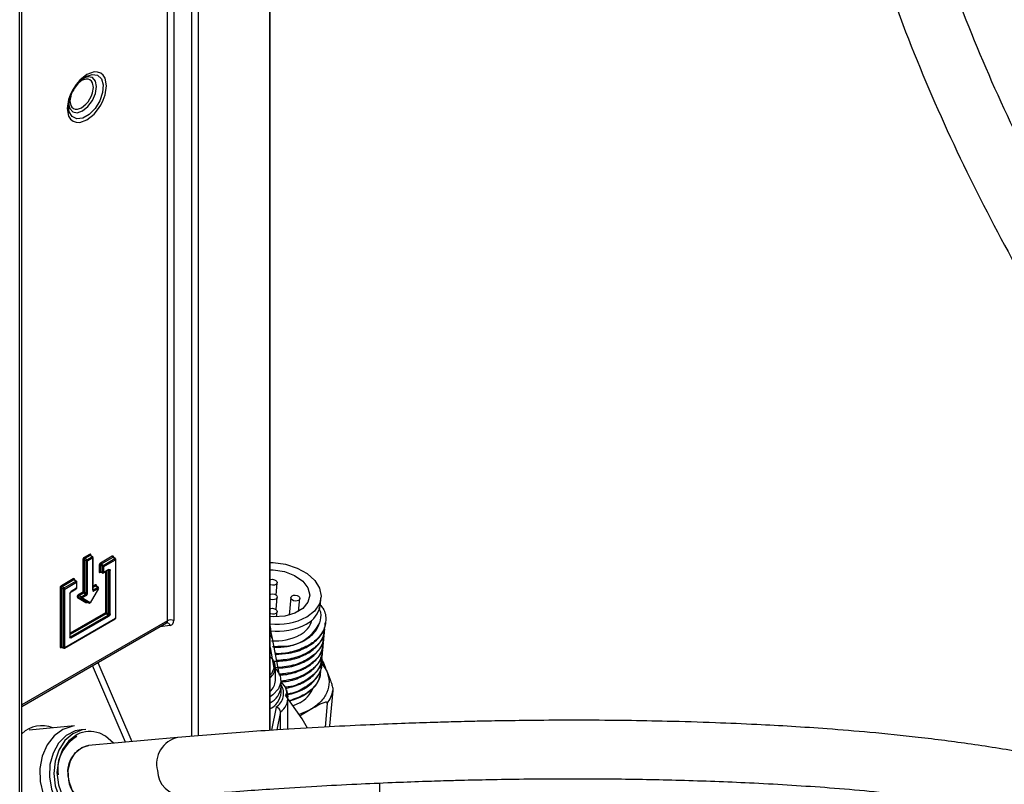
# Model space of a CAD drawing. Header units: inches. Extents: x 0.6 to 33.8, y 0 to 21.7.
# Tile 110 of 169: x 26.9 to 28, y 13.1 to 13.9. Entities that reach past the tile are written whole.
import ezdxf

# ---------------------------------------------------------------- set-up
doc = ezdxf.new("R2010")
doc.units = ezdxf.units.IN
doc.header["$MEASUREMENT"] = 0

msp = doc.modelspace()

# ---------------------------------------------------------------- linework, layer by layer
at = {"color": 7, "linetype": 'Continuous'}
for p, q in [((27.2072, 13.1742), (27.2072, 14.6087)), ((27.2073, 13.1742), (27.2073, 14.6088)), ((26.9395, 12.9002), (26.9395, 14.5883)), ((26.9419, 12.9026), (26.9419, 14.5907)), ((27.1233, 14.5901), (27.1233, 13.1678)), ((27.1306, 14.5913), (27.1306, 13.1684)), ((27.0976, 13.2914), (27.0976, 14.5428)), ((27.1043, 14.543), (27.1043, 13.2916)), ((27.0058, 13.8688), (27.002, 13.8657)), ((26.9919, 13.8411), (26.9919, 13.8416)), ((27.0071, 13.3567), (27.0071, 13.3221)), ((27.0107, 13.3554), (27.0084, 13.3567)), ((27.0084, 13.3567), (27.0084, 13.3221)), ((27.0142, 13.3624), (27.0085, 13.3591)), ((27.0149, 13.3612), (27.0091, 13.3579)), ((27.0114, 13.3566), (27.0091, 13.3579)), ((27.0107, 13.3208), (27.0107, 13.3554)), ((27.0114, 13.3566), (27.017, 13.3599)), ((27.012, 13.3554), (27.0176, 13.3587)), ((27.012, 13.3209), (27.012, 13.3554)), ((27.017, 13.3599), (27.0149, 13.3612)), ((27.0175, 13.3599), (27.0154, 13.3613)), ((27.0156, 13.3611), (27.0156, 13.3616)), ((27.0176, 13.3587), (27.0176, 13.3241)), ((27.0179, 13.3245), (27.0179, 13.3591)), ((27.0386, 13.3604), (27.0259, 13.3531)), ((27.0393, 13.3592), (27.0265, 13.3519)), ((27.0288, 13.3506), (27.0413, 13.3578)), ((27.0294, 13.3494), (27.042, 13.3567)), ((27.0413, 13.3578), (27.0393, 13.3592)), ((27.0418, 13.3579), (27.0397, 13.3593)), ((27.04, 13.3591), (27.04, 13.3596)), ((27.042, 13.3567), (27.042, 13.2939)), ((27.0423, 13.2943), (27.0423, 13.3571)), ((27.0245, 13.3506), (27.0245, 13.344)), ((27.0281, 13.3494), (27.0258, 13.3507)), ((27.0258, 13.3507), (27.0258, 13.344)), ((27.0281, 13.3429), (27.0258, 13.344)), ((27.0259, 13.3432), (27.0263, 13.3434)), ((27.026, 13.3436), (27.0283, 13.3424)), ((27.0288, 13.3506), (27.0265, 13.3519)), ((27.0281, 13.3429), (27.0281, 13.3494)), ((27.0292, 13.3425), (27.0348, 13.3457)), ((27.0294, 13.3429), (27.0294, 13.3494)), ((27.035, 13.3461), (27.0294, 13.3429)), ((27.0314, 13.3437), (27.0314, 13.3)), ((27.0328, 13.3445), (27.0328, 13.3)), ((27.035, 13.3453), (27.0346, 13.3455)), ((27.035, 13.2987), (27.035, 13.3453)), ((27.0364, 13.2988), (27.0364, 13.3453)), ((26.9968, 13.3363), (26.9841, 13.3289)), ((26.9975, 13.3351), (26.9848, 13.3278)), ((26.987, 13.3265), (26.9996, 13.3337)), ((26.9877, 13.3253), (27.0002, 13.3325)), ((26.9996, 13.3337), (26.9975, 13.3351)), ((27.0001, 13.3338), (26.998, 13.3352)), ((26.9982, 13.335), (26.9982, 13.3355)), ((27.0002, 13.3325), (27.0002, 13.3261)), ((27.0005, 13.3265), (27.0005, 13.3329)), ((26.9827, 13.3265), (26.9827, 13.2636)), ((26.9841, 13.3265), (26.9863, 13.3253)), ((26.9841, 13.3265), (26.9841, 13.2636)), ((26.987, 13.3265), (26.9848, 13.3278)), ((26.9863, 13.2625), (26.9863, 13.3253)), ((26.9877, 13.2625), (26.9877, 13.3253)), ((26.9945, 13.3224), (27, 13.3256)), ((27.0002, 13.3261), (26.9947, 13.3228)), ((27.0071, 13.3221), (27.0024, 13.3194)), ((27.0084, 13.3221), (27.0107, 13.3208)), ((27.0237, 13.326), (27.0148, 13.3107)), ((27.0204, 13.3298), (27.0179, 13.3284)), ((27.021, 13.3286), (27.0179, 13.3268)), ((27.0179, 13.3248), (27.0184, 13.3245)), ((27.0184, 13.3245), (27.023, 13.3272)), ((27.019, 13.3233), (27.0237, 13.326)), ((27.023, 13.3272), (27.021, 13.3286)), ((27.0215, 13.3286), (27.0214, 13.3287)), ((27.0235, 13.3272), (27.0215, 13.3287)), ((27.2137, 13.3189), (27.215, 13.3321)), ((26.9933, 13.3204), (26.9933, 13.2739)), ((26.9936, 13.2743), (26.9936, 13.3208)), ((26.9937, 13.3218), (26.9938, 13.3217)), ((27.0014, 13.3161), (27.0104, 13.3109)), ((27.0023, 13.3173), (27.0023, 13.317)), ((27.0049, 13.3153), (27.0025, 13.3165)), ((27.0025, 13.3165), (27.0115, 13.3113)), ((27.0078, 13.3209), (27.003, 13.3182)), ((27.0053, 13.317), (27.003, 13.3182)), ((27.0137, 13.3102), (27.0049, 13.3153)), ((27.0053, 13.317), (27.01, 13.3196)), ((27.006, 13.3158), (27.0106, 13.3185)), ((27.0148, 13.3107), (27.006, 13.3158)), ((27.01, 13.3196), (27.0078, 13.3209)), ((27.0115, 13.3114), (27.0137, 13.3102)), ((27.2137, 13.3034), (27.2149, 13.3166)), ((27.2294, 13.3161), (27.2276, 13.2973)), ((27.2379, 13.3014), (27.2392, 13.3151)), ((27.2611, 13.3083), (27.2618, 13.3159)), ((27.0137, 13.3102), (27.0115, 13.3113)), ((27.0137, 13.3102), (27.0137, 13.3102)), ((27.2143, 13.2957), (27.2149, 13.3011)), ((27.0976, 13.2914), (26.9419, 13.2015)), ((26.9875, 13.2621), (27.0418, 13.2935)), ((27.042, 13.2939), (26.9877, 13.2625)), ((27.0314, 13.3), (26.9936, 13.2781)), ((27.0321, 13.2988), (26.9936, 13.2766)), ((26.994, 13.2743), (27.0343, 13.2975)), ((26.9947, 13.2731), (27.035, 13.2963)), ((27.0343, 13.2975), (27.0321, 13.2988)), ((27.0328, 13.3), (27.035, 13.2987)), ((26.9419, 13.1998), (27.0966, 13.2892)), ((27.1005, 13.2864), (27.0895, 13.285)), ((27.0964, 13.2891), (27.0968, 13.2892)), ((27.266, 13.2816), (27.266, 13.2824)), ((27.2667, 13.2891), (27.2668, 13.29)), ((26.9936, 13.2745), (26.994, 13.2743)), ((27.2096, 13.2725), (27.2172, 13.2332)), ((27.2652, 13.274), (27.2653, 13.2748)), ((26.9863, 13.2625), (26.9841, 13.2636)), ((26.9841, 13.2628), (26.9845, 13.2631)), ((26.9843, 13.2632), (26.9865, 13.2621)), ((27.2073, 13.2629), (27.2115, 13.2408)), ((27.2638, 13.2588), (27.2639, 13.2597)), ((27.2645, 13.2664), (27.2646, 13.2673)), ((27.263, 13.2513), (27.2631, 13.2521)), ((27.0526, 13.1616), (27.0174, 13.2434)), ((27.0232, 13.2468), (27.0596, 13.1622)), ((27.213, 13.2274), (27.213, 13.242)), ((27.2623, 13.2437), (27.2624, 13.2445)), ((27.2625, 13.2465), (27.2681, 13.2374)), ((27.2191, 13.221), (27.2191, 13.2274)), ((27.2616, 13.2361), (27.2617, 13.237)), ((27.2191, 13.2146), (27.2191, 13.2209)), ((27.2265, 13.2102), (27.2244, 13.2184)), ((27.2745, 13.2169), (27.2709, 13.179)), ((27.2265, 13.1754), (27.2265, 13.2106)), ((27.2137, 13.1989), (27.2089, 13.1743)), ((27.239, 13.2038), (27.232, 13.2005)), ((27.2501, 13.1961), (27.2385, 13.1911)), ((27.2685, 13.2031), (27.2661, 13.1777)), ((27.2185, 13.194), (27.2147, 13.1747)), ((27.2185, 13.1941), (27.2185, 13.194)), ((27.2185, 13.1749), (27.2185, 13.194)), ((26.9983, 13.179), (26.9495, 13.1746)), ((27.0102, 13.1753), (27.0054, 13.1749)), ((27.1084, 13.1666), (27.0133, 13.1581)), ((27.0059, 13.1559), (27.0133, 13.1581)), ((27.3279, 12.9008), (27.3247, 13.118))]:
    msp.add_line(p, q, dxfattribs=at)
at = {"color": 7, "linetype": 'Continuous', "flags": 128}
for points in [[(27.0114, 13.8753), (27.0037, 13.8692), (26.9999, 13.8647), (26.9966, 13.8597), (26.9939, 13.8543), (26.9919, 13.8488), (26.9904, 13.8391), (26.9919, 13.831), (26.9939, 13.8278), (26.9966, 13.8255), (26.9999, 13.8243), (27.0037, 13.8242), (27.0114, 13.827)], [(27.0103, 13.8731), (27.017, 13.8755), (27.0228, 13.8747), (27.0269, 13.8708), (27.0287, 13.8643), (27.0281, 13.8561), (27.0251, 13.8474), (27.0201, 13.8392), (27.0137, 13.8327), (27.0069, 13.8288), (27.0006, 13.828), (26.9956, 13.8304), (26.9926, 13.8356), (26.9919, 13.8411)], [(27.0058, 13.8399), (27.0104, 13.8436), (27.0126, 13.8463), (27.0146, 13.8493), (27.0162, 13.8525), (27.0174, 13.8557), (27.0183, 13.8616), (27.0174, 13.8664), (27.0162, 13.8683), (27.0146, 13.8696), (27.0126, 13.8704), (27.0104, 13.8704), (27.0058, 13.8688)], [(27.0063, 13.87), (27.0084, 13.8718), (27.0109, 13.8733)], [(27.0068, 13.8365), (27.0125, 13.8411), (27.0174, 13.8477), (27.0206, 13.8551), (27.0217, 13.8624), (27.0206, 13.8683), (27.0174, 13.8721), (27.0125, 13.873), (27.0077, 13.8715)], [(27.0114, 13.827), (27.0191, 13.8331), (27.0228, 13.8376), (27.0262, 13.8426), (27.0289, 13.848), (27.0308, 13.8535), (27.0323, 13.8632), (27.0308, 13.8713), (27.0289, 13.8745), (27.0262, 13.8768), (27.0228, 13.878), (27.0191, 13.8781), (27.0114, 13.8753)], [(26.9941, 13.8521), (26.9933, 13.8471), (26.9942, 13.8424), (26.9954, 13.8404), (26.997, 13.8391), (26.9989, 13.8384), (27.0012, 13.8383), (27.0058, 13.8399)], [(26.9919, 13.8435), (26.993, 13.8392), (26.9962, 13.8355), (27.0011, 13.8345), (27.0068, 13.8365)], [(27.0075, 13.358), (27.0072, 13.3573), (27.0071, 13.3567)], [(27.0085, 13.3591), (27.0079, 13.3587), (27.0075, 13.358)], [(27.0075, 13.358), (27.0076, 13.358), (27.0077, 13.3579), (27.0079, 13.3578), (27.008, 13.3577), (27.0082, 13.3576), (27.0083, 13.3575), (27.0085, 13.3575), (27.0086, 13.3574)], [(27.0152, 13.3625), (27.0148, 13.3626), (27.0142, 13.3624)], [(27.0156, 13.3616), (27.0155, 13.3622), (27.0152, 13.3625)], [(27.017, 13.3599), (27.0172, 13.3599), (27.0175, 13.3599), (27.0176, 13.3597), (27.0177, 13.3595)], [(27.0396, 13.3605), (27.0391, 13.3606), (27.0386, 13.3604)], [(27.04, 13.3596), (27.0399, 13.3601), (27.0396, 13.3605)], [(27.0413, 13.3578), (27.0416, 13.3579), (27.0418, 13.3579), (27.042, 13.3577), (27.042, 13.3574)], [(27.2073, 13.3538), (27.2105, 13.3537), (27.2239, 13.3518), (27.2363, 13.3478), (27.2469, 13.3419), (27.2551, 13.3346), (27.2602, 13.3264), (27.2619, 13.3178), (27.2601, 13.3094), (27.255, 13.3018), (27.2467, 13.2954)], [(27.0249, 13.352), (27.0246, 13.3513), (27.0245, 13.3506)], [(27.0245, 13.344), (27.0246, 13.3434), (27.0249, 13.3431)], [(27.0259, 13.3531), (27.0253, 13.3526), (27.0249, 13.352)], [(27.0249, 13.352), (27.025, 13.352), (27.0251, 13.3519), (27.0253, 13.3518), (27.0254, 13.3517), (27.0256, 13.3516), (27.0257, 13.3515), (27.0259, 13.3514), (27.026, 13.3513)], [(27.0249, 13.3431), (27.0253, 13.343), (27.0259, 13.3432)], [(27.035, 13.3461), (27.0355, 13.3463), (27.036, 13.3462)], [(27.036, 13.3462), (27.0363, 13.3459), (27.0364, 13.3453)], [(27.2073, 13.346), (27.2108, 13.3458), (27.2228, 13.3439), (27.2336, 13.3397), (27.2422, 13.3337), (27.2477, 13.3265), (27.2497, 13.3187), (27.2478, 13.3112), (27.2424, 13.3045), (27.2339, 13.2994), (27.2232, 13.2964), (27.2112, 13.2957), (27.2073, 13.296)], [(26.9978, 13.3364), (26.9974, 13.3365), (26.9968, 13.3363)], [(26.9982, 13.3355), (26.9981, 13.336), (26.9978, 13.3364)], [(26.9996, 13.3337), (26.9998, 13.3338), (27.0001, 13.3338), (27.0002, 13.3336), (27.0003, 13.3333)], [(27.0288, 13.3425), (27.0285, 13.3424), (27.0283, 13.3424), (27.0281, 13.3426), (27.0281, 13.3429)], [(27.2073, 13.3353), (27.2082, 13.3355), (27.2101, 13.3357), (27.212, 13.3353), (27.2136, 13.3345), (27.2146, 13.3335), (27.215, 13.3322), (27.2146, 13.3311), (27.2136, 13.3301), (27.212, 13.3295), (27.2101, 13.3294), (27.2082, 13.3298), (27.2073, 13.3301)], [(26.9831, 13.3279), (26.9828, 13.3272), (26.9827, 13.3265)], [(26.9841, 13.3289), (26.9836, 13.3285), (26.9831, 13.3279)], [(26.9843, 13.3272), (26.9841, 13.3273), (26.984, 13.3274), (26.9838, 13.3275), (26.9837, 13.3276), (26.9835, 13.3277), (26.9834, 13.3278), (26.9832, 13.3278), (26.9831, 13.3279)], [(26.9937, 13.3218), (26.9941, 13.3224), (26.9947, 13.3228)], [(27.0176, 13.3241), (27.0177, 13.3235), (27.018, 13.3232)], [(27.018, 13.3232), (27.0185, 13.3231), (27.019, 13.3233)], [(27.0216, 13.3285), (27.0215, 13.3286), (27.0214, 13.3287), (27.0212, 13.3287), (27.021, 13.3286)], [(27.0237, 13.326), (27.0238, 13.3259), (27.0238, 13.3259), (27.0237, 13.3259), (27.0235, 13.3261)], [(26.9933, 13.3204), (26.9934, 13.3211), (26.9937, 13.3218)], [(27.0116, 13.3195), (27.0115, 13.3196), (27.0114, 13.3196), (27.0112, 13.3197), (27.0111, 13.3198), (27.0109, 13.3199), (27.0108, 13.32), (27.0106, 13.3201), (27.0105, 13.3202)], [(27.0106, 13.3185), (27.0112, 13.3189), (27.0116, 13.3195)], [(27.0116, 13.3195), (27.0119, 13.3202), (27.012, 13.3209)], [(27.2073, 13.3198), (27.2082, 13.32), (27.21, 13.3202), (27.2119, 13.3198), (27.2135, 13.319), (27.2146, 13.318), (27.2149, 13.3168), (27.2146, 13.3156), (27.2135, 13.3146), (27.2119, 13.314), (27.21, 13.3139), (27.2081, 13.3143), (27.2073, 13.3146)], [(27.2309, 13.318), (27.2325, 13.3186), (27.2343, 13.3187), (27.2362, 13.3184), (27.2378, 13.3176), (27.2389, 13.3165), (27.2392, 13.3153), (27.2389, 13.3141), (27.2378, 13.3132), (27.2362, 13.3126), (27.2343, 13.3125), (27.2324, 13.3128), (27.2308, 13.3136), (27.2298, 13.3147), (27.2294, 13.3159), (27.2298, 13.3171), (27.2309, 13.318)], [(27.0104, 13.3109), (27.0108, 13.3108), (27.0114, 13.311)], [(27.0148, 13.3107), (27.015, 13.3106), (27.015, 13.3106), (27.0149, 13.3107), (27.0147, 13.3108)], [(27.2073, 13.3043), (27.2081, 13.3045), (27.21, 13.3047), (27.2119, 13.3043), (27.2134, 13.3036), (27.2145, 13.3025), (27.2149, 13.3013), (27.2145, 13.3001), (27.2134, 13.2991), (27.2118, 13.2985), (27.21, 13.2984), (27.2081, 13.2988), (27.2073, 13.2991)], [(27.036, 13.2974), (27.0359, 13.2974), (27.0357, 13.2975), (27.0356, 13.2976), (27.0354, 13.2977), (27.0353, 13.2978), (27.0351, 13.2979), (27.035, 13.298), (27.0348, 13.2981)], [(27.036, 13.2974), (27.0355, 13.2968), (27.035, 13.2963)], [(27.0364, 13.2988), (27.0363, 13.2981), (27.036, 13.2974)], [(26.9937, 13.273), (26.9934, 13.2733), (26.9933, 13.2739)], [(26.9947, 13.2731), (26.9941, 13.2729), (26.9937, 13.273)], [(26.9827, 13.2636), (26.9828, 13.2631), (26.9831, 13.2627)], [(26.9831, 13.2627), (26.9836, 13.2626), (26.9841, 13.2628)], [(26.987, 13.2621), (26.9867, 13.262), (26.9865, 13.2621), (26.9864, 13.2622), (26.9863, 13.2625)], [(27.2073, 13.253), (27.2102, 13.2499), (27.2119, 13.2422)], [(27.2119, 13.2422), (27.2087, 13.2347), (27.2073, 13.2335)], [(27.2128, 13.2406), (27.2137, 13.2397), (27.2181, 13.2329), (27.219, 13.2256), (27.2163, 13.2185), (27.2103, 13.2121), (27.2073, 13.2101)], [(27.2244, 13.2184), (27.2239, 13.2205), (27.2196, 13.2259)], [(27.225, 13.2175), (27.225, 13.2175), (27.2262, 13.2102)], [(27.2474, 13.1766), (27.2417, 13.1866), (27.224, 13.2117)], [(26.9983, 13.179), (26.9962, 13.1787), (26.9857, 13.1752), (26.9763, 13.1684), (26.9688, 13.1587), (26.9636, 13.1467), (26.961, 13.1333), (26.9614, 13.1194), (26.9646, 13.1059), (26.9704, 13.0938), (26.9784, 13.0838), (26.9881, 13.0767), (26.9989, 13.073), (27.0099, 13.0728), (27.0204, 13.0763), (27.0204, 13.0763)], [(27.0054, 13.1749), (26.9988, 13.1736), (26.9892, 13.1686), (26.9812, 13.1605), (26.9752, 13.1499), (26.9719, 13.1376), (26.9713, 13.1244), (26.9736, 13.1114), (26.9786, 13.0994), (26.9858, 13.0895), (26.9949, 13.0823), (27.005, 13.0784), (27.014, 13.0778)], [(27.0102, 13.1753), (27.0062, 13.1747), (26.9963, 13.1706), (26.9878, 13.1633), (26.9813, 13.1532), (26.9773, 13.1412), (26.976, 13.1281), (26.9776, 13.115), (26.9819, 13.1027), (26.9887, 13.0922), (26.9973, 13.0842), (27.0073, 13.0795), (27.0177, 13.0782), (27.028, 13.0805), (27.0372, 13.0863), (27.0448, 13.0951), (27.0462, 13.0975)], [(27.001, 13.1698), (26.9922, 13.1632), (26.9853, 13.1537), (26.981, 13.142), (26.9794, 13.1291), (26.9809, 13.116), (26.9852, 13.1038), (26.992, 13.0934), (27.0007, 13.0858), (27.0107, 13.0815), (27.0211, 13.0809), (27.0311, 13.084), (27.0332, 13.0852)], [(27.0398, 13.1607), (27.0314, 13.168), (27.0251, 13.1712)], [(27.0188, 13.0958), (27.0179, 13.0957), (27.0094, 13.0973), (27.0016, 13.1024), (26.9956, 13.1104), (26.9921, 13.1205), (26.9915, 13.1313), (26.9938, 13.1416), (26.9988, 13.1502), (27.0059, 13.1559)]]:
    msp.add_lwpolyline(points, dxfattribs=at)
at = {"color": 7, "linetype": 'Continuous'}
for centre, radius, start, end in [((27.0283, 13.8427), 0.0351, 128.912, 151.9414), ((27.0251, 13.8411), 0.0332, 146.9359, 179.1387), ((27.0078, 13.3553), 0.00152, 63.854, 117.3007), ((27.01, 13.3566), 0.00151, 150.6365, 178.1347), ((27.01, 13.3592), 0.00152, 182.6952, 236.15), ((27.0099, 13.3566), 0.00151, 121.8634, 149.3642), ((27.0123, 13.3553), 0.00161, 124.4698, 175.5302), ((27.0113, 13.3568), 0.00152, 243.854, 297.3007), ((27.0105, 13.3553), 0.00152, 2.6952, 56.15), ((27.0158, 13.3625), 0.00152, 182.6952, 236.15), ((27.0152, 13.3608), 0.000491, 66.9121, 126.1417), ((27.016, 13.362), 0.000919, 145.2174, 230.4895), ((27.0159, 13.3611), 0.000532, 115.5414, 162.7817), ((27.0151, 13.3609), 0.000503, 354.9583, 55.1109), ((27.0161, 13.3586), 0.00152, 2.6952, 56.15), ((27.0175, 13.3591), 0.000474, 292.8796, 355.8002), ((27.0175, 13.359), 0.00048, 5.0363, 63.5788), ((27.0401, 13.3605), 0.00152, 182.6952, 236.15), ((27.0396, 13.3588), 0.000491, 66.9121, 126.1417), ((27.0403, 13.36), 0.000919, 145.2174, 230.4895), ((27.0402, 13.3591), 0.000532, 115.5414, 162.7817), ((27.0395, 13.3588), 0.000503, 354.9583, 55.1109), ((27.0405, 13.3566), 0.00152, 2.6952, 56.15), ((27.0418, 13.357), 0.00048, 5.0363, 63.5788), ((27.0418, 13.3571), 0.000474, 292.8796, 355.8002), ((27.0252, 13.3493), 0.00152, 63.854, 117.3007), ((27.0252, 13.3426), 0.00152, 63.854, 117.3007), ((27.0257, 13.3427), 0.000919, 69.5159, 154.7812), ((27.0274, 13.3506), 0.00151, 150.6365, 178.1347), ((27.0263, 13.3439), 0.000491, 173.8564, 233.0753), ((27.0274, 13.3531), 0.00152, 182.6952, 236.15), ((27.0264, 13.3432), 0.000532, 137.1976, 184.4563), ((27.0273, 13.3506), 0.00151, 121.8634, 149.3642), ((27.0263, 13.344), 0.000503, 244.8777, 305.0392), ((27.0297, 13.3493), 0.00161, 124.4698, 175.5302), ((27.0287, 13.3507), 0.00152, 243.854, 297.3007), ((27.0279, 13.3493), 0.00152, 2.6952, 56.15), ((27.0346, 13.3453), 0.000503, 64.8777, 125.0392), ((27.0345, 13.3461), 0.000487, 305.1375, 6.1747), ((27.0345, 13.3454), 0.000491, 353.8564, 53.0753), ((27.0351, 13.3466), 0.000929, 252.877, 334.5376), ((27.0357, 13.3467), 0.00152, 243.854, 297.3007), ((26.9984, 13.3364), 0.00152, 182.6952, 236.15), ((26.9978, 13.3347), 0.000491, 66.9121, 126.1417), ((26.9986, 13.3359), 0.000919, 145.2174, 230.4895), ((26.9985, 13.335), 0.000532, 115.5414, 162.7817), ((26.9977, 13.3347), 0.000503, 354.9583, 55.1109), ((26.9987, 13.3325), 0.00152, 2.6952, 56.15), ((27.0001, 13.333), 0.000474, 292.8796, 355.8002), ((27.0001, 13.3329), 0.00048, 5.0363, 63.5788), ((27.0287, 13.3443), 0.00152, 243.854, 297.3007), ((27.029, 13.3429), 0.00048, 236.4293, 294.9652), ((27.029, 13.3428), 0.000474, 304.1966, 7.1156), ((26.9834, 13.3252), 0.00152, 63.854, 117.3007), ((26.9856, 13.329), 0.00152, 182.6952, 236.15), ((26.9856, 13.3265), 0.00151, 150.6365, 178.1347), ((26.9856, 13.3265), 0.00151, 121.8634, 149.3642), ((26.9879, 13.3251), 0.00161, 124.4698, 175.5302), ((26.987, 13.3266), 0.00152, 243.854, 297.3007), ((26.9861, 13.3252), 0.00152, 2.6952, 56.15), ((26.9955, 13.3208), 0.00186, 123.1033, 151.7045), ((26.9942, 13.3228), 0.000474, 304.2773, 7.1076), ((26.9988, 13.3269), 0.00143, 300.8722, 359.1278), ((26.9998, 13.326), 0.000474, 304.1966, 7.1156), ((27.0001, 13.3265), 0.000474, 292.8796, 355.8002), ((27.0078, 13.3208), 0.00152, 63.854, 117.3007), ((27.0086, 13.3222), 0.00152, 182.6952, 236.15), ((27.0068, 13.3223), 0.00161, 304.4698, 355.5302), ((27.0175, 13.3245), 0.000474, 292.8796, 355.8002), ((27.0182, 13.3248), 0.000503, 174.9583, 235.1109), ((27.0181, 13.3249), 0.000491, 246.9121, 306.1417), ((27.0173, 13.3237), 0.000929, 325.4612, 47.1252), ((27.0175, 13.3232), 0.00152, 2.6952, 56.15), ((27.0209, 13.3291), 0.000836, 27.51, 130.7167), ((27.0219, 13.3298), 0.00152, 182.6952, 236.15), ((27.0195, 13.3289), 0.00228, 325.6926, 16.4002), ((27.0221, 13.329), 0.000741, 131.9828, 201.2028), ((27.0221, 13.3259), 0.00152, 2.6952, 56.15), ((27.0232, 13.3266), 0.000598, 298.3509, 110.3307), ((26.9931, 13.3209), 0.000487, 293.8354, 354.6984), ((26.9954, 13.3207), 0.00186, 148.2966, 176.8957), ((27.0023, 13.3171), 0.00134, 154.0888, 227.7132), ((27.004, 13.3168), 0.00306, 122.7493, 164.0671), ((27.0011, 13.3151), 0.0026, 62.0713, 91.2475), ((27.0022, 13.3157), 0.000916, 68.5955, 154.8978), ((27.0037, 13.3169), 0.00142, 118.4114, 163.4402), ((27.0028, 13.317), 0.000524, 176.8524, 237.4961), ((27.0039, 13.3195), 0.00152, 182.6952, 236.15), ((27.0064, 13.3156), 0.0017, 127.5255, 175.8262), ((27.0051, 13.3157), 0.000461, 171.0312, 231.3756), ((27.0052, 13.3162), 0.000916, 248.5955, 334.8978), ((27.0045, 13.3157), 0.00152, 2.6952, 56.15), ((27.0092, 13.3209), 0.00151, 301.8634, 329.3642), ((27.0091, 13.3184), 0.00152, 2.6952, 56.15), ((27.0112, 13.3105), 0.000916, 68.5955, 154.8978), ((27.0091, 13.3209), 0.00151, 330.6365, 358.1347), ((27.0113, 13.3222), 0.00152, 243.854, 297.3007), ((27.0118, 13.311), 0.000475, 124.323, 187.0502), ((27.014, 13.3111), 0.000916, 248.5955, 334.8978), ((27.2341, 13.3124), 0.0273, 295.7878, 351.3272), ((27.0321, 13.2987), 0.00152, 63.854, 117.3007), ((27.033, 13.3001), 0.00152, 182.6952, 236.15), ((27.0312, 13.3001), 0.00161, 304.4698, 355.5302), ((27.0335, 13.2988), 0.00151, 301.8634, 329.3642), ((27.0335, 13.2963), 0.00152, 2.6952, 56.15), ((27.0335, 13.2988), 0.00151, 330.6365, 358.1347), ((27.0357, 13.3001), 0.00152, 243.854, 297.3007), ((27.0406, 13.2947), 0.00143, 300.8722, 359.1278), ((27.0415, 13.2939), 0.000474, 304.1966, 7.1156), ((27.0418, 13.2943), 0.000474, 292.8796, 355.8002), ((27.0952, 13.2912), 0.00249, 280.0815, 4.6493), ((27.1011, 13.2846), 0.00765, 65.6929, 117.1948), ((27.0997, 13.291), 0.00463, 280.0285, 7.1081), ((27.2151, 13.3568), 0.069, 263.5359, 297.3013), ((27.2291, 13.2976), 0.0236, 295.7921, 346.6109), ((27.0968, 13.2852), 0.00391, 17.979, 91.0136), ((27.2681, 13.2895), 0.0609, 184.0192, 196.2356), ((27.2144, 13.349), 0.0688, 264.3677, 297.3364), ((27.2203, 13.3087), 0.0446, 265.9566, 334.038), ((26.9938, 13.2746), 0.000503, 174.9583, 235.1109), ((26.9931, 13.2743), 0.000474, 292.8796, 355.8002), ((26.9937, 13.2747), 0.000491, 246.9121, 306.1417), ((26.9929, 13.2735), 0.000929, 325.4612, 47.1252), ((26.9932, 13.273), 0.00152, 2.6952, 56.15), ((27.2061, 13.2724), 0.00345, 1.8018, 70.1723), ((27.2127, 13.327), 0.0572, 266.278, 297.753), ((26.9834, 13.2623), 0.00152, 63.854, 117.3007), ((26.984, 13.2623), 0.000919, 69.5159, 154.7812), ((26.9846, 13.2636), 0.000491, 173.8564, 233.0753), ((26.9846, 13.2629), 0.000532, 137.1976, 184.4563), ((26.9845, 13.2636), 0.000503, 244.8777, 305.0392), ((26.987, 13.2639), 0.00152, 243.854, 297.3007), ((26.9873, 13.2625), 0.00048, 236.4293, 294.9652), ((26.9872, 13.2625), 0.000474, 304.1966, 7.1156), ((27.2045, 13.2432), 0.00838, 350.5875, 50.8449), ((27.2, 13.2411), 0.0128, 304.6225, 3.0428), ((27.1966, 13.2283), 0.0164, 310.6062, 357.0135), ((27.1976, 13.2229), 0.0216, 296.7129, 354.8832), ((27.1976, 13.2229), 0.0216, 296.7129, 354.8832), ((27.2046, 13.2136), 0.0172, 301.7697, 32.6216), ((27.2181, 13.2552), 0.0503, 281.3058, 318.6888), ((27.2256, 13.2305), 0.0299, 296.7776, 337.2863), ((27.2423, 13.2227), 0.0327, 323.211, 349.7525), ((27.1974, 13.2166), 0.0218, 295.7764, 354.7871), ((27.2087, 13.2086), 0.0176, 303.9068, 5.123), ((27.2129, 13.1934), 0.00566, 7.2501, 81.696), ((26.9632, 13.1481), 0.0311, 67.9831, 133.3866), ((27.0212, 13.1322), 0.0409, 120.3255, 187.584), ((27.0145, 13.1437), 0.0294, 69.0736, 117.465), ((27.1143, 13.1387), 0.0284, 101.8323, 194.906), ((27.0193, 13.1301), 0.0285, 102.0602, 195.4047), ((27.0195, 13.1236), 0.0278, 182.0681, 268.4643), ((27.1147, 13.1322), 0.0279, 181.5321, 268.4274)]:
    msp.add_arc(centre, radius, start, end, dxfattribs=at)
for points, knots in [([(27.0748, 14.5839), (27.0836, 14.5847), (27.1003, 14.5864), (27.1264, 14.5904), (27.1513, 14.595), (27.1754, 14.6004), (27.2003, 14.6066), (27.2259, 14.6139), (27.2521, 14.6221), (27.2768, 14.6305), (27.3067, 14.6415), (27.341, 14.655), (27.3784, 14.6708), (27.4124, 14.6857), (27.4481, 14.7018), (27.485, 14.7185), (27.5217, 14.7344), (27.5499, 14.7458), (27.5706, 14.7534), (27.5847, 14.758), (27.5968, 14.7616), (27.6089, 14.7647), (27.624, 14.7679), (27.6406, 14.7698), (27.6558, 14.7695), (27.6678, 14.7672), (27.6779, 14.7632), (27.6863, 14.7576), (27.6941, 14.7501), (27.7032, 14.7383), (27.7122, 14.7223), (27.7203, 14.7036), (27.7281, 14.6813), (27.7352, 14.6566), (27.7423, 14.6267), (27.7493, 14.591), (27.7586, 14.535), (27.7688, 14.4586), (27.7808, 14.3639), (27.794, 14.2707), (27.8099, 14.1801), (27.8304, 14.0925), (27.8598, 13.9931), (27.9005, 13.8832), (27.9545, 13.7646), (28.014, 13.6525), (28.0706, 13.5571), (28.1211, 13.4776), (28.1658, 13.41), (28.213, 13.3406), (28.2651, 13.2657), (28.3107, 13.201), (28.3385, 13.161), (28.3473, 13.1483)], [0, 0, 0, 0, 0.014668, 0.027934, 0.03997, 0.050928, 0.06095, 0.072352, 0.082702, 0.092184, 0.100948, 0.116749, 0.130766, 0.143963, 0.157414, 0.17588, 0.194138, 0.211452, 0.221191, 0.229663, 0.236737, 0.244011, 0.254338, 0.269174, 0.2826, 0.295512, 0.30708, 0.316682, 0.327329, 0.33956, 0.351533, 0.364954, 0.376142, 0.388558, 0.402705, 0.418703, 0.436659, 0.47452, 0.511763, 0.547527, 0.581439, 0.614667, 0.647295, 0.695362, 0.742125, 0.78775, 0.830988, 0.860031, 0.887576, 0.916602, 0.94866, 0.983756, 1, 1, 1, 1]), ([(28.2958, 13.3357), (28.2847, 13.3516), (28.2578, 13.3902), (28.2159, 13.452), (28.1667, 13.5266), (28.1143, 13.6101), (28.0587, 13.7061), (28.0037, 13.812), (27.953, 13.9265), (27.9123, 14.0409), (27.8818, 14.1529), (27.8609, 14.2618), (27.8473, 14.3569), (27.8386, 14.4246), (27.8346, 14.455), (27.8334, 14.4642)], [0, 0, 0, 0, 0.045512, 0.110361, 0.175403, 0.255586, 0.34302, 0.438108, 0.539958, 0.644065, 0.733094, 0.825076, 0.91916, 0.975581, 1, 1, 1, 1]), ([(27.261, 13.3085), (27.262, 13.3073), (27.2664, 13.302), (27.2677, 13.2916), (27.2643, 13.2788), (27.2565, 13.2704), (27.2463, 13.2636), (27.2337, 13.2586), (27.2203, 13.2557), (27.2132, 13.2563), (27.2127, 13.2563)], [0, 0, 0, 0, 0.054181, 0.230518, 0.406832, 0.583175, 0.634535, 0.810859, 0.987184, 1, 1, 1, 1]), ([(27.2604, 13.2892), (27.2614, 13.2929), (27.2629, 13.2982), (27.2603, 13.3035), (27.2595, 13.3051)], [0, 0, 0, 0, 0.6946082, 1, 1, 1, 1]), ([(27.2111, 13.2481), (27.2164, 13.2483), (27.2283, 13.2487), (27.2407, 13.253), (27.2521, 13.259), (27.2608, 13.267), (27.2661, 13.2758), (27.2656, 13.2809), (27.2655, 13.2816)], [0, 0, 0, 0, 0.187202, 0.421796, 0.49468, 0.72925, 0.963822, 1, 1, 1, 1]), ([(27.2114, 13.2629), (27.2163, 13.263), (27.2271, 13.2634), (27.2384, 13.2673), (27.2486, 13.2729), (27.2564, 13.2794), (27.2592, 13.2862), (27.2604, 13.2892)], [0, 0, 0, 0, 0.20724, 0.460747, 0.539419, 0.792894, 1, 1, 1, 1]), ([(27.2128, 13.2557), (27.2178, 13.2559), (27.2294, 13.2563), (27.2414, 13.2605), (27.2528, 13.2666), (27.2615, 13.2746), (27.2669, 13.2834), (27.2663, 13.2885), (27.2662, 13.2891)], [0, 0, 0, 0, 0.177644, 0.414997, 0.488737, 0.726066, 0.963396, 1, 1, 1, 1]), ([(27.2656, 13.2825), (27.265, 13.2788), (27.2636, 13.2709), (27.2559, 13.263), (27.2457, 13.2561), (27.2332, 13.2506), (27.2204, 13.2494), (27.2142, 13.2488)], [0, 0, 0, 0, 0.205562, 0.448444, 0.523902, 0.766759, 1, 1, 1, 1]), ([(27.2649, 13.2749), (27.2642, 13.2713), (27.2629, 13.2633), (27.2552, 13.2554), (27.245, 13.2485), (27.2324, 13.243), (27.2194, 13.2417), (27.213, 13.2411)], [0, 0, 0, 0, 0.2044, 0.445909, 0.52094, 0.762425, 1, 1, 1, 1]), ([(27.2157, 13.2409), (27.2192, 13.2411), (27.2292, 13.2415), (27.2399, 13.2454), (27.2514, 13.2515), (27.26, 13.2595), (27.2654, 13.2683), (27.2649, 13.2733), (27.2648, 13.274)], [0, 0, 0, 0, 0.132043, 0.382557, 0.460386, 0.710876, 0.961366, 1, 1, 1, 1]), ([(27.2099, 13.264), (27.2101, 13.264), (27.2125, 13.2637), (27.2149, 13.264), (27.2172, 13.2643)], [0, 0, 0, 0, 0.077382, 1, 1, 1, 1]), ([(27.2641, 13.2673), (27.2635, 13.2637), (27.2621, 13.2557), (27.2545, 13.2478), (27.2443, 13.2409), (27.2331, 13.2358), (27.2218, 13.2347), (27.217, 13.2342)], [0, 0, 0, 0, 0.217379, 0.474222, 0.554017, 0.810835, 1, 1, 1, 1]), ([(27.2171, 13.2335), (27.2199, 13.2336), (27.2292, 13.2341), (27.2392, 13.2378), (27.2507, 13.2439), (27.2593, 13.2519), (27.2647, 13.2607), (27.2641, 13.2657), (27.2641, 13.2664)], [0, 0, 0, 0, 0.107291, 0.36495, 0.444998, 0.702631, 0.960265, 1, 1, 1, 1]), ([(27.2634, 13.2598), (27.2628, 13.2561), (27.2614, 13.2481), (27.2538, 13.2402), (27.2435, 13.2334), (27.2331, 13.2285), (27.2226, 13.2274), (27.2186, 13.227)], [0, 0, 0, 0, 0.224603, 0.489983, 0.57243, 0.837784, 1, 1, 1, 1]), ([(27.2193, 13.2262), (27.2211, 13.2263), (27.2294, 13.2267), (27.2385, 13.2303), (27.2499, 13.2363), (27.2586, 13.2443), (27.264, 13.2531), (27.2634, 13.2582), (27.2633, 13.2588)], [0, 0, 0, 0, 0.071403, 0.339419, 0.422686, 0.690676, 0.958667, 1, 1, 1, 1]), ([(27.2611, 13.2525), (27.2617, 13.2505), (27.2637, 13.2442), (27.2598, 13.2336), (27.2524, 13.2251), (27.242, 13.2183), (27.2335, 13.2139), (27.2252, 13.213), (27.2233, 13.2127)], [0, 0, 0, 0, 0.113016, 0.35915, 0.605321, 0.681801, 0.927948, 1, 1, 1, 1]), ([(27.2627, 13.2522), (27.2621, 13.2485), (27.2607, 13.2406), (27.253, 13.2327), (27.2428, 13.2258), (27.2342, 13.2215), (27.2259, 13.2205), (27.224, 13.2203)], [0, 0, 0, 0, 0.245286, 0.535103, 0.625142, 0.91493, 1, 1, 1, 1]), ([(27.2243, 13.2191), (27.2302, 13.2207), (27.2379, 13.2227), (27.2492, 13.2288), (27.2579, 13.2367), (27.2632, 13.2455), (27.2627, 13.2506), (27.2626, 13.2513)], [0, 0, 0, 0, 0.283034, 0.373408, 0.664273, 0.955139, 1, 1, 1, 1]), ([(27.2619, 13.2507), (27.262, 13.2506), (27.2632, 13.2495), (27.2653, 13.2441), (27.2672, 13.2395), (27.2681, 13.2374)], [0, 0, 0, 0, 0.058397, 0.575532, 1, 1, 1, 1]), ([(27.224, 13.2117), (27.2297, 13.2132), (27.2373, 13.2152), (27.2485, 13.2212), (27.2571, 13.2292), (27.2625, 13.238), (27.262, 13.243), (27.2619, 13.2437)], [0, 0, 0, 0, 0.277606, 0.368665, 0.661732, 0.9548, 1, 1, 1, 1]), ([(27.2612, 13.237), (27.2606, 13.2334), (27.2592, 13.2254), (27.2516, 13.2176), (27.2414, 13.2105), (27.2338, 13.2079), (27.2279, 13.2059)], [0, 0, 0, 0, 0.267285, 0.583096, 0.681211, 1, 1, 1, 1]), ([(27.2681, 13.2374), (27.2692, 13.2336), (27.2714, 13.2259), (27.2687, 13.2145), (27.2619, 13.2041), (27.254, 13.1987), (27.2501, 13.1961)], [0, 0, 0, 0, 0.245667, 0.5, 0.754333, 1, 1, 1, 1]), ([(27.2559, 13.222), (27.2586, 13.226), (27.2618, 13.2305), (27.2612, 13.2355), (27.2612, 13.2361)], [0, 0, 0, 0, 0.873559, 1, 1, 1, 1]), ([(27.2681, 13.2374), (27.2689, 13.2353), (27.2702, 13.2321), (27.2719, 13.2279), (27.2728, 13.2251), (27.2736, 13.2226), (27.2741, 13.2207), (27.2744, 13.219), (27.2745, 13.218), (27.2745, 13.2173), (27.2745, 13.217), (27.2745, 13.2169)], [0, 0, 0, 0, 0.349536, 0.546588, 0.681706, 0.776317, 0.882137, 0.922103, 0.962377, 0.986215, 1, 1, 1, 1]), ([(27.2501, 13.1961), (27.2478, 13.1948), (27.2443, 13.1928), (27.2407, 13.1905), (27.2395, 13.1897)], [0, 0, 0, 0, 0.653928, 1, 1, 1, 1]), ([(27.2685, 13.2031), (27.2685, 13.2033), (27.2685, 13.2036), (27.2682, 13.2041), (27.2674, 13.2044), (27.2638, 13.2038), (27.2578, 13.2005), (27.2525, 13.1975), (27.2501, 13.1961)], [0, 0, 0, 0, 0.023474, 0.052369, 0.099649, 0.199004, 0.638916, 1, 1, 1, 1]), ([(28.3218, 12.3353), (28.3219, 12.3601), (28.3222, 12.4072), (28.3246, 12.4766), (28.3279, 12.5396), (28.3319, 12.5964), (28.3361, 12.647), (28.3402, 12.6917), (28.3442, 12.7348), (28.3479, 12.7756), (28.3509, 12.8151), (28.3526, 12.8504), (28.3528, 12.8841), (28.3504, 12.9208), (28.3442, 12.9541), (28.3335, 12.9835), (28.3219, 13.0055), (28.3073, 13.0255), (28.2852, 13.0486), (28.2499, 13.0746), (28.1998, 13.0998), (28.1388, 13.1217), (28.0773, 13.1379), (28.0155, 13.1504), (27.9585, 13.1596), (27.9024, 13.1667), (27.8511, 13.172), (27.8057, 13.1757), (27.7655, 13.1784), (27.7257, 13.1806), (27.6813, 13.1825), (27.6348, 13.1839), (27.5875, 13.1848), (27.5434, 13.1851), (27.5023, 13.185), (27.4673, 13.1846), (27.4391, 13.1841), (27.4177, 13.1837), (27.3982, 13.1831), (27.3756, 13.1825), (27.3451, 13.1814), (27.3068, 13.1798), (27.262, 13.1776), (27.2187, 13.175), (27.1787, 13.1723), (27.1425, 13.1695), (27.1201, 13.1676), (27.1084, 13.1666)], [0, 0, 0, 0, 0.043734, 0.082915, 0.117516, 0.147763, 0.173998, 0.196634, 0.216096, 0.238748, 0.256997, 0.273707, 0.289911, 0.305757, 0.326946, 0.338768, 0.351016, 0.362871, 0.374466, 0.397174, 0.426719, 0.457983, 0.494997, 0.523158, 0.553378, 0.58189, 0.607523, 0.629963, 0.648737, 0.666907, 0.688475, 0.713379, 0.734372, 0.75684, 0.777131, 0.794165, 0.808034, 0.818812, 0.82604, 0.837283, 0.852973, 0.873076, 0.897612, 0.926709, 0.94879, 0.973165, 1, 1, 1, 1]), ([(27.1139, 13.1043), (27.1245, 13.1052), (27.145, 13.107), (27.1778, 13.1095), (27.2145, 13.1121), (27.2548, 13.1146), (27.2976, 13.1168), (27.3355, 13.1185), (27.3678, 13.1197), (27.3938, 13.1205), (27.4189, 13.1212), (27.4479, 13.1218), (27.4856, 13.1224), (27.5286, 13.1226), (27.5828, 13.1224), (27.6468, 13.1212), (27.7224, 13.1184), (27.8027, 13.1136), (27.8867, 13.106), (27.9683, 13.0953), (28.0449, 13.0813), (28.1136, 13.0641), (28.1671, 13.0454), (28.2053, 13.027), (28.2294, 13.0122), (28.2479, 12.9974), (28.2611, 12.9831), (28.2725, 12.9664), (28.2807, 12.9472), (28.2859, 12.926), (28.2886, 12.9065), (28.2901, 12.8838), (28.2903, 12.8559), (28.2887, 12.8214), (28.2859, 12.7837), (28.2823, 12.7435), (28.2783, 12.7013), (28.2739, 12.6537), (28.2695, 12.6004), (28.2654, 12.5415), (28.2621, 12.477), (28.2597, 12.4071), (28.2594, 12.36), (28.2593, 12.3353)], [0, 0, 0, 0, 0.025746, 0.049367, 0.071001, 0.099975, 0.125038, 0.146347, 0.163956, 0.177856, 0.188011, 0.203694, 0.223278, 0.246299, 0.269439, 0.305882, 0.343649, 0.384911, 0.429066, 0.475597, 0.515002, 0.553391, 0.58936, 0.605761, 0.620621, 0.633669, 0.642304, 0.650026, 0.66439, 0.673871, 0.683383, 0.694511, 0.708455, 0.725783, 0.747123, 0.766187, 0.78824, 0.813619, 0.842668, 0.87569, 0.912898, 0.954385, 1, 1, 1, 1])]:
    msp.add_open_spline(points, degree=3, knots=knots, dxfattribs=at)

doc.saveas('drawing.dxf')
